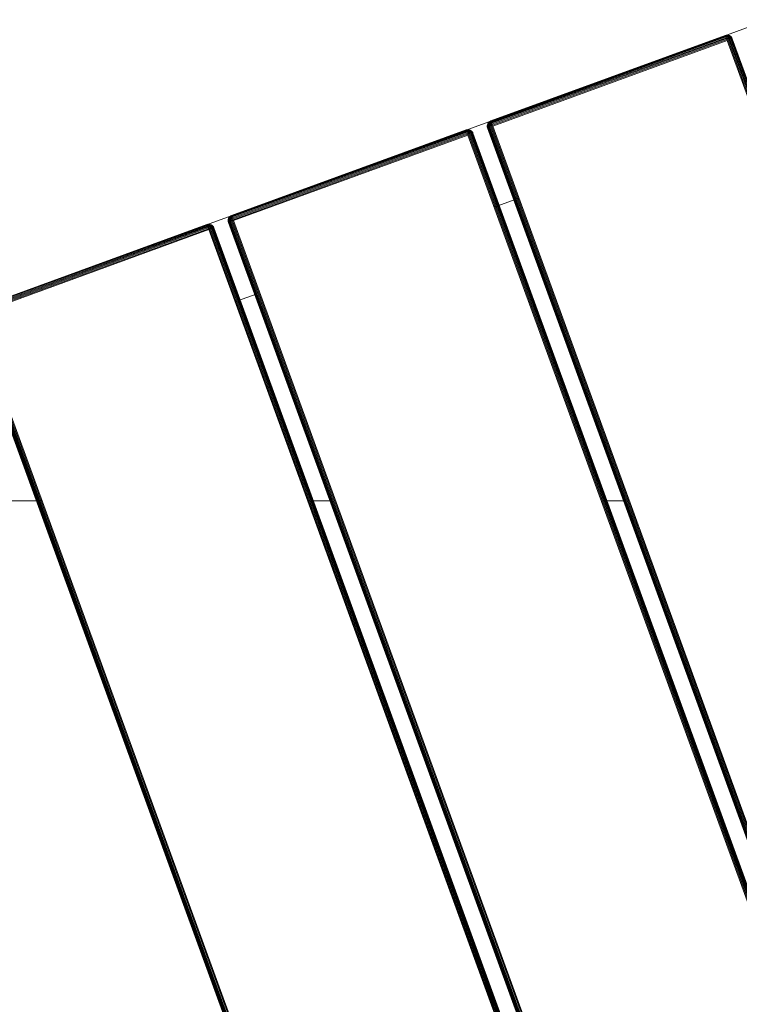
# Model space of a CAD drawing. Header units: millimetres. Extents: x -54833 to 17168, y -29122 to 68726.
# Tile 120 of 122: x -39330 to -39068, y 10500 to 10859. Entities that reach past the tile are written whole.
import ezdxf

# ---------------------------------------------------------------- set-up
doc = ezdxf.new("R2010")
doc.units = ezdxf.units.MM
for name, color, linetype, lineweight, true_color in [('Furniture-2', 7, 'Continuous', 9, 0xaaaaaa), ('Kohvikulaud-1', 7, 'Continuous', 9, 0xaaaaaa), ('Surface Pattern-1', 7, 'Continuous', 9, 0x232323)]:
    doc.layers.add(name, color=color, linetype=linetype, lineweight=lineweight, true_color=true_color)

# ---------------------------------------------------------------- blocks, each defined once
blk = doc.blocks.new('MA_Kohvikulaud - Kohvikulaud_DWG-V88-1_ korruse plaan')
at = {"layer": 'Kohvikulaud-1'}
for p, q in [((-40, 450), (860, 450)), ((-38, 450), (53, 450)), ((53, 450), (-38, 450)), ((53, 449.97), (-38, 449.97)), ((-38, 449.86), (53, 449.86)), ((-38, 449.67), (53, 449.67)), ((-38, 449.41), (53, 449.41)), ((-38, 449.09), (53, 449.09)), ((53, 450), (53.36, 449.97)), ((53, 449.97), (53, 450)), ((53.36, 449.97), (53, 450)), ((53, 449.86), (53, 449.97)), ((53.36, 449.93), (53, 449.97)), ((53, 449.67), (53, 449.86)), ((53.36, 449.83), (53, 449.86)), ((53, 449.41), (53, 449.67)), ((53.36, 449.65), (53, 449.67)), ((53, 449.09), (53, 449.41)), ((53.36, 449.39), (53, 449.41)), ((53, 448.74), (53, 449.09)), ((53.36, 449.08), (53, 449.09)), ((53.36, 449.97), (53.74, 449.86)), ((53.36, 449.93), (53.36, 449.97)), ((53.74, 449.86), (53.36, 449.97)), ((53.74, 449.83), (53.36, 449.93)), ((53.36, 449.93), (53.36, 449.83)), ((53.36, 449.83), (53.74, 449.73)), ((53.36, 449.83), (53.36, 449.65)), ((53.36, 449.65), (53.74, 449.56)), ((53.36, 449.65), (53.36, 449.39)), ((53.36, 449.39), (53.74, 449.31)), ((53.36, 449.39), (53.36, 449.08)), ((53.36, 449.08), (53.74, 449.02)), ((53.36, 449.08), (53.36, 448.72)), ((53.74, 449.86), (54.09, 449.67)), ((53.74, 449.83), (53.74, 449.86)), ((54.09, 449.67), (53.74, 449.86)), ((54.09, 449.65), (53.74, 449.83)), ((53.74, 449.83), (53.74, 449.73)), ((53.74, 449.73), (54.09, 449.56)), ((53.74, 449.73), (53.74, 449.56)), ((53.74, 449.56), (54.09, 449.4)), ((53.74, 449.56), (53.74, 449.31)), ((53.74, 449.31), (54.09, 449.18)), ((53.74, 449.31), (53.74, 449.02)), ((53.74, 449.02), (54.09, 448.92)), ((53.74, 449.02), (53.74, 448.68)), ((54.09, 449.67), (54.41, 449.41)), ((54.09, 449.65), (54.09, 449.67)), ((54.41, 449.41), (54.09, 449.67)), ((54.41, 449.39), (54.09, 449.65)), ((54.09, 449.65), (54.09, 449.56)), ((54.09, 449.56), (54.41, 449.31)), ((54.09, 449.56), (54.09, 449.4)), ((54.09, 449.4), (54.41, 449.18)), ((54.09, 449.4), (54.09, 449.18)), ((54.09, 449.18), (54.41, 449)), ((54.09, 449.18), (54.09, 448.92)), ((54.09, 448.92), (54.41, 448.77)), ((54.09, 448.92), (54.09, 448.62)), ((54.41, 449.41), (54.67, 449.09)), ((54.41, 449.39), (54.41, 449.41)), ((54.67, 449.09), (54.41, 449.41)), ((54.67, 449.08), (54.41, 449.39)), ((54.41, 449.39), (54.41, 449.31)), ((54.41, 449.31), (54.67, 449.02)), ((54.41, 449.31), (54.41, 449.18)), ((54.41, 449.18), (54.67, 448.92)), ((54.41, 449.18), (54.41, 449)), ((54.41, 449), (54.67, 448.77)), ((54.41, 449), (54.41, 448.77)), ((54.41, 448.77), (54.67, 448.6)), ((54.41, 448.77), (54.41, 448.52)), ((54.67, 449.09), (54.86, 448.74)), ((54.67, 449.08), (54.67, 449.09)), ((54.86, 448.74), (54.67, 449.09)), ((54.67, 449.08), (54.86, 448.72)), ((54.67, 449.08), (54.67, 449.02)), ((54.86, 448.73), (54.67, 449.08)), ((54.86, 448.7), (54.67, 449.02)), ((54.67, 449.02), (54.86, 448.7)), ((54.67, 449.02), (54.67, 448.92)), ((54.67, 448.92), (54.86, 448.65)), ((54.67, 448.92), (54.86, 448.65)), ((54.67, 448.92), (54.67, 448.77)), ((54.67, 448.77), (54.86, 448.57)), ((54.67, 448.77), (54.86, 448.57)), ((54.67, 448.77), (54.67, 448.6)), ((60.77, 448.74), (60.95, 449.09)), ((60.95, 449.09), (60.77, 448.74)), ((60.95, 449.08), (60.77, 448.68)), ((60.77, 448.74), (60.95, 449.08)), ((60.77, 448.68), (60.95, 449.02)), ((60.77, 448.62), (60.95, 449.02)), ((60.77, 448.62), (60.95, 448.92)), ((60.77, 448.52), (60.95, 448.92)), ((60.77, 448.52), (60.95, 448.77)), ((60.77, 448.4), (60.95, 448.77)), ((60.95, 449.09), (61.21, 449.41)), ((61.21, 449.41), (60.95, 449.09)), ((61.21, 449.39), (60.95, 449.08)), ((60.95, 449.02), (61.21, 449.31)), ((60.95, 448.92), (61.21, 449.18)), ((60.95, 449.09), (60.95, 449.08)), ((60.95, 449.08), (60.95, 449.02)), ((60.95, 449.02), (60.95, 448.92)), ((60.95, 448.77), (61.21, 449)), ((60.95, 448.92), (60.95, 448.77)), ((60.95, 448.6), (61.21, 448.77)), ((60.95, 448.77), (60.95, 448.6)), ((61.21, 449.41), (61.53, 449.67)), ((61.53, 449.67), (61.21, 449.41)), ((61.53, 449.65), (61.21, 449.39)), ((61.21, 449.31), (61.53, 449.56)), ((61.21, 449.41), (61.21, 449.39)), ((61.21, 449.18), (61.53, 449.4)), ((61.21, 449.39), (61.21, 449.31)), ((61.21, 449.31), (61.21, 449.18)), ((61.21, 449), (61.53, 449.18)), ((61.21, 449.18), (61.21, 449)), ((61.21, 449), (61.21, 448.77)), ((61.21, 448.77), (61.53, 448.92)), ((61.21, 448.77), (61.21, 448.52)), ((61.53, 449.67), (61.89, 449.86)), ((61.89, 449.86), (61.53, 449.67)), ((61.89, 449.83), (61.53, 449.65)), ((61.53, 449.56), (61.89, 449.73)), ((61.53, 449.67), (61.53, 449.65)), ((61.53, 449.65), (61.53, 449.56)), ((61.53, 449.4), (61.89, 449.56)), ((61.53, 449.56), (61.53, 449.4)), ((61.53, 449.4), (61.53, 449.18)), ((61.53, 449.18), (61.89, 449.31)), ((61.53, 449.18), (61.53, 448.92)), ((61.53, 448.92), (61.89, 449.02)), ((61.53, 448.92), (61.53, 448.62)), ((61.89, 449.86), (62.26, 449.97)), ((62.26, 449.97), (61.89, 449.86)), ((62.26, 449.93), (61.89, 449.83)), ((61.89, 449.86), (61.89, 449.83)), ((61.89, 449.73), (62.26, 449.83)), ((61.89, 449.83), (61.89, 449.73)), ((61.89, 449.73), (61.89, 449.56)), ((61.89, 449.56), (62.26, 449.65)), ((61.89, 449.56), (61.89, 449.31)), ((61.89, 449.31), (62.26, 449.39)), ((61.89, 449.31), (61.89, 449.02)), ((61.89, 449.02), (62.26, 449.08)), ((61.89, 449.02), (61.89, 448.68)), ((62.26, 449.97), (62.63, 450)), ((62.63, 450), (62.26, 449.97)), ((62.63, 449.97), (62.26, 449.93)), ((62.26, 449.97), (62.26, 449.93)), ((62.26, 449.83), (62.26, 449.93)), ((62.63, 449.86), (62.26, 449.83)), ((62.26, 449.65), (62.26, 449.83)), ((62.63, 449.67), (62.26, 449.65)), ((62.26, 449.39), (62.26, 449.65)), ((62.63, 449.41), (62.26, 449.39)), ((62.26, 449.08), (62.26, 449.39)), ((62.63, 449.09), (62.26, 449.08)), ((62.26, 448.72), (62.26, 449.08)), ((62.63, 450), (153.62, 450)), ((62.63, 449.97), (62.63, 450)), ((153.62, 450), (62.63, 450)), ((62.63, 449.86), (62.63, 449.97)), ((153.62, 449.97), (62.63, 449.97)), ((62.63, 449.67), (62.63, 449.86)), ((62.63, 449.86), (153.62, 449.86)), ((62.63, 449.41), (62.63, 449.67)), ((62.63, 449.67), (153.62, 449.67)), ((62.63, 449.09), (62.63, 449.41)), ((62.63, 449.41), (153.62, 449.41)), ((62.63, 448.74), (62.63, 449.09)), ((62.63, 449.09), (153.62, 449.09)), ((153.62, 450), (153.99, 449.97)), ((153.62, 449.97), (153.62, 450)), ((153.99, 449.97), (153.62, 450)), ((153.62, 449.86), (153.62, 449.97)), ((153.99, 449.93), (153.62, 449.97)), ((153.62, 449.67), (153.62, 449.86)), ((153.99, 449.83), (153.62, 449.86)), ((153.62, 449.41), (153.62, 449.67)), ((153.99, 449.65), (153.62, 449.67)), ((153.62, 449.09), (153.62, 449.41)), ((153.99, 449.39), (153.62, 449.41)), ((153.62, 448.74), (153.62, 449.09)), ((153.99, 449.08), (153.62, 449.09)), ((153.99, 449.97), (154.36, 449.86)), ((153.99, 449.93), (153.99, 449.97)), ((154.36, 449.86), (153.99, 449.97)), ((154.36, 449.83), (153.99, 449.93)), ((153.99, 449.93), (153.99, 449.83)), ((153.99, 449.83), (154.36, 449.73)), ((153.99, 449.83), (153.99, 449.65)), ((153.99, 449.65), (154.36, 449.56)), ((153.99, 449.65), (153.99, 449.39)), ((153.99, 449.39), (154.36, 449.31)), ((153.99, 449.39), (153.99, 449.08)), ((153.99, 449.08), (154.36, 449.02)), ((153.99, 449.08), (153.99, 448.72)), ((154.36, 449.86), (154.72, 449.67)), ((154.36, 449.83), (154.36, 449.86)), ((154.72, 449.67), (154.36, 449.86)), ((154.72, 449.65), (154.36, 449.83)), ((154.36, 449.83), (154.36, 449.73)), ((154.36, 449.73), (154.72, 449.56)), ((154.36, 449.73), (154.36, 449.56)), ((154.36, 449.56), (154.72, 449.4)), ((154.36, 449.56), (154.36, 449.31)), ((154.36, 449.31), (154.72, 449.18)), ((154.36, 449.31), (154.36, 449.02)), ((154.36, 449.02), (154.72, 448.92)), ((154.36, 449.02), (154.36, 448.68)), ((154.72, 449.67), (155.04, 449.41)), ((154.72, 449.65), (154.72, 449.67)), ((155.04, 449.41), (154.72, 449.67)), ((155.04, 449.39), (154.72, 449.65)), ((154.72, 449.65), (154.72, 449.56)), ((154.72, 449.56), (155.04, 449.31)), ((154.72, 449.56), (154.72, 449.4)), ((154.72, 449.4), (155.04, 449.18)), ((154.72, 449.4), (154.72, 449.18)), ((154.72, 449.18), (155.04, 449)), ((154.72, 449.18), (154.72, 448.92)), ((154.72, 448.92), (155.04, 448.77)), ((154.72, 448.92), (154.72, 448.62)), ((155.04, 449.41), (155.3, 449.09)), ((155.04, 449.39), (155.04, 449.41)), ((155.3, 449.09), (155.04, 449.41)), ((155.3, 449.08), (155.04, 449.39)), ((155.04, 449.39), (155.04, 449.31)), ((155.04, 449.31), (155.3, 449.02)), ((155.04, 449.31), (155.04, 449.18)), ((155.04, 449.18), (155.3, 448.92)), ((155.04, 449.18), (155.04, 449)), ((155.04, 449), (155.3, 448.77)), ((155.04, 449), (155.04, 448.77)), ((155.04, 448.77), (155.3, 448.6)), ((155.04, 448.77), (155.04, 448.52)), ((155.3, 449.09), (155.48, 448.74)), ((155.3, 449.08), (155.3, 449.09)), ((155.48, 448.74), (155.3, 449.09)), ((155.3, 449.08), (155.48, 448.72)), ((155.3, 449.08), (155.3, 449.02)), ((155.48, 448.73), (155.3, 449.08)), ((155.48, 448.7), (155.3, 449.02)), ((155.3, 449.02), (155.48, 448.7)), ((155.3, 449.02), (155.3, 448.92)), ((155.3, 448.92), (155.48, 448.65)), ((155.3, 448.92), (155.48, 448.65)), ((155.3, 448.92), (155.3, 448.77)), ((155.3, 448.77), (155.48, 448.57)), ((155.3, 448.77), (155.48, 448.57)), ((155.3, 448.77), (155.3, 448.6)), ((161.39, 448.74), (161.58, 449.09)), ((161.58, 449.09), (161.39, 448.74)), ((161.58, 449.08), (161.39, 448.68)), ((161.39, 448.74), (161.58, 449.08)), ((161.39, 448.68), (161.58, 449.02)), ((161.39, 448.62), (161.58, 449.02)), ((161.39, 448.62), (161.58, 448.92)), ((161.39, 448.52), (161.58, 448.92)), ((161.39, 448.52), (161.58, 448.77)), ((161.39, 448.4), (161.58, 448.77)), ((161.58, 449.09), (161.84, 449.41)), ((161.84, 449.41), (161.58, 449.09)), ((161.84, 449.39), (161.58, 449.08)), ((161.58, 449.02), (161.84, 449.31)), ((161.58, 448.92), (161.84, 449.18)), ((161.58, 449.09), (161.58, 449.08)), ((161.58, 449.08), (161.58, 449.02)), ((161.58, 449.02), (161.58, 448.92)), ((161.58, 448.77), (161.84, 449)), ((161.58, 448.92), (161.58, 448.77)), ((161.58, 448.6), (161.84, 448.77)), ((161.58, 448.77), (161.58, 448.6)), ((161.84, 449.41), (162.16, 449.67)), ((162.16, 449.67), (161.84, 449.41)), ((162.16, 449.65), (161.84, 449.39)), ((161.84, 449.31), (162.16, 449.56)), ((161.84, 449.41), (161.84, 449.39)), ((161.84, 449.18), (162.16, 449.4)), ((161.84, 449.39), (161.84, 449.31)), ((161.84, 449.31), (161.84, 449.18)), ((161.84, 449), (162.16, 449.18)), ((161.84, 449.18), (161.84, 449)), ((161.84, 449), (161.84, 448.77)), ((161.84, 448.77), (162.16, 448.92)), ((161.84, 448.77), (161.84, 448.52)), ((162.16, 449.67), (162.51, 449.86)), ((162.51, 449.86), (162.16, 449.67)), ((162.51, 449.83), (162.16, 449.65)), ((162.16, 449.56), (162.51, 449.73)), ((162.16, 449.67), (162.16, 449.65)), ((162.16, 449.65), (162.16, 449.56)), ((162.16, 449.4), (162.51, 449.56)), ((162.16, 449.56), (162.16, 449.4)), ((162.16, 449.4), (162.16, 449.18)), ((162.16, 449.18), (162.51, 449.31)), ((162.16, 449.18), (162.16, 448.92)), ((162.16, 448.92), (162.51, 449.02)), ((162.16, 448.92), (162.16, 448.62)), ((162.51, 449.86), (162.89, 449.97)), ((162.89, 449.97), (162.51, 449.86)), ((162.89, 449.93), (162.51, 449.83)), ((162.51, 449.86), (162.51, 449.83)), ((162.51, 449.73), (162.89, 449.83)), ((162.51, 449.83), (162.51, 449.73)), ((162.51, 449.73), (162.51, 449.56)), ((162.51, 449.56), (162.89, 449.65)), ((162.51, 449.56), (162.51, 449.31)), ((162.51, 449.31), (162.89, 449.39)), ((162.51, 449.31), (162.51, 449.02)), ((162.51, 449.02), (162.89, 449.08)), ((162.51, 449.02), (162.51, 448.68)), ((162.89, 449.97), (163.25, 450)), ((163.25, 450), (162.89, 449.97)), ((163.25, 449.97), (162.89, 449.93)), ((162.89, 449.97), (162.89, 449.93)), ((162.89, 449.83), (162.89, 449.93)), ((163.25, 449.86), (162.89, 449.83)), ((162.89, 449.65), (162.89, 449.83)), ((163.25, 449.67), (162.89, 449.65)), ((162.89, 449.39), (162.89, 449.65)), ((163.25, 449.41), (162.89, 449.39)), ((162.89, 449.08), (162.89, 449.39)), ((163.25, 449.09), (162.89, 449.08)), ((162.89, 448.72), (162.89, 449.08)), ((163.25, 450), (254.25, 450)), ((163.25, 449.97), (163.25, 450)), ((254.25, 450), (163.25, 450)), ((163.25, 449.86), (163.25, 449.97)), ((254.25, 449.97), (163.25, 449.97)), ((163.25, 449.67), (163.25, 449.86)), ((254.25, 449.86), (163.25, 449.86)), ((163.25, 449.41), (163.25, 449.67)), ((254.25, 449.67), (163.25, 449.67)), ((163.25, 449.09), (163.25, 449.41)), ((254.25, 449.41), (163.25, 449.41)), ((163.25, 448.74), (163.25, 449.09)), ((254.25, 449.09), (163.25, 449.09)), ((254.25, 450), (254.61, 449.97)), ((254.25, 449.97), (254.25, 450)), ((254.61, 449.97), (254.25, 450)), ((254.25, 449.86), (254.25, 449.97)), ((254.61, 449.93), (254.25, 449.97)), ((254.25, 449.67), (254.25, 449.86)), ((254.61, 449.83), (254.25, 449.86)), ((254.25, 449.41), (254.25, 449.67)), ((254.61, 449.65), (254.25, 449.67)), ((254.25, 449.09), (254.25, 449.41)), ((254.61, 449.39), (254.25, 449.41)), ((254.25, 448.74), (254.25, 449.09)), ((254.61, 449.08), (254.25, 449.09)), ((254.61, 449.97), (254.99, 449.86)), ((254.61, 449.93), (254.61, 449.97)), ((254.99, 449.86), (254.61, 449.97)), ((254.99, 449.83), (254.61, 449.93)), ((254.61, 449.93), (254.61, 449.83)), ((254.61, 449.83), (254.99, 449.73)), ((254.61, 449.83), (254.61, 449.65)), ((254.61, 449.65), (254.99, 449.56)), ((254.61, 449.65), (254.61, 449.39)), ((254.61, 449.39), (254.99, 449.31)), ((254.61, 449.39), (254.61, 449.08)), ((254.61, 449.08), (254.99, 449.02)), ((254.61, 449.08), (254.61, 448.72)), ((254.99, 449.86), (255.34, 449.67)), ((254.99, 449.83), (254.99, 449.86)), ((255.34, 449.67), (254.99, 449.86)), ((255.34, 449.65), (254.99, 449.83)), ((254.99, 449.83), (254.99, 449.73)), ((254.99, 449.73), (255.34, 449.56)), ((254.99, 449.73), (254.99, 449.56)), ((254.99, 449.56), (255.34, 449.4)), ((254.99, 449.56), (254.99, 449.31)), ((254.99, 449.31), (255.34, 449.18)), ((254.99, 449.31), (254.99, 449.02)), ((254.99, 449.02), (255.34, 448.92)), ((254.99, 449.02), (254.99, 448.68)), ((255.34, 449.67), (255.66, 449.41)), ((255.34, 449.65), (255.34, 449.67)), ((255.66, 449.41), (255.34, 449.67)), ((255.66, 449.39), (255.34, 449.65)), ((255.34, 449.65), (255.34, 449.56)), ((255.34, 449.56), (255.66, 449.31)), ((255.34, 449.56), (255.34, 449.4)), ((255.34, 449.4), (255.66, 449.18)), ((255.34, 449.4), (255.34, 449.18)), ((255.34, 449.18), (255.66, 449)), ((255.34, 449.18), (255.34, 448.92)), ((255.34, 448.92), (255.66, 448.77)), ((255.34, 448.92), (255.34, 448.62)), ((255.66, 449.41), (255.92, 449.09)), ((255.66, 449.39), (255.66, 449.41)), ((255.92, 449.09), (255.66, 449.41)), ((255.92, 449.08), (255.66, 449.39)), ((255.66, 449.39), (255.66, 449.31)), ((255.66, 449.31), (255.92, 449.02)), ((255.66, 449.31), (255.66, 449.18)), ((255.66, 449.18), (255.92, 448.92)), ((255.66, 449.18), (255.66, 449)), ((255.66, 449), (255.92, 448.77)), ((255.66, 449), (255.66, 448.77)), ((255.66, 448.77), (255.92, 448.6)), ((255.66, 448.77), (255.66, 448.52)), ((255.92, 449.09), (256.11, 448.74)), ((255.92, 449.08), (255.92, 449.09)), ((255.92, 449.09), (256.11, 448.73)), ((256.11, 448.73), (255.92, 449.09)), ((256.11, 448.72), (255.92, 449.08)), ((255.92, 449.08), (255.92, 449.02)), ((256.11, 448.7), (255.92, 449.02)), ((255.92, 449.02), (256.11, 448.7)), ((255.92, 449.02), (255.92, 448.92)), ((255.92, 448.92), (256.11, 448.65)), ((255.92, 448.92), (256.11, 448.65)), ((255.92, 448.92), (255.92, 448.77)), ((255.92, 448.77), (256.11, 448.57)), ((255.92, 448.77), (256.11, 448.57)), ((255.92, 448.77), (255.92, 448.6)), ((-39.97, 448), (-39.97, -448)), ((-39.86, 448), (-39.86, -448)), ((-39.67, 448), (-39.67, -448)), ((-39.41, 448), (-39.41, -448)), ((-39.09, 448), (-39.09, -448)), ((-38.74, 448), (-38.74, -448)), ((-38.36, -448), (-38.36, 448)), ((-38, 448.74), (53, 448.74)), ((-38, 448.36), (53, 448.36)), ((53, 448), (-38, 448)), ((-38, 448), (-38, -448)), ((53, 448.36), (53, 448.74)), ((53.36, 448.72), (53, 448.74)), ((53, 448), (53, 448.36)), ((53.36, 448.36), (53, 448.36)), ((53, -448), (53, 448)), ((53, 448), (53.36, 448)), ((53.36, 448.72), (53.74, 448.68)), ((53.36, 448.72), (53.36, 448.36)), ((53.36, 448.36), (53.74, 448.34)), ((53.36, 448.36), (53.36, 448)), ((53.36, 448), (53.74, 448)), ((53.36, -448), (53.36, 448)), ((53.74, 448.68), (54.09, 448.62)), ((53.74, 448.68), (53.74, 448.34)), ((53.74, 448.34), (54.09, 448.3)), ((53.74, 448.34), (53.74, 448)), ((53.74, 448), (54.09, 448)), ((53.74, 448), (53.74, -448)), ((54.09, 448.62), (54.41, 448.52)), ((54.09, 448.62), (54.09, 448.3)), ((54.09, 448.3), (54.41, 448.26)), ((54.09, 448.3), (54.09, 448)), ((54.09, 448), (54.41, 448)), ((54.09, -448), (54.09, 448)), ((54.41, 448.52), (54.67, 448.4)), ((54.41, 448.52), (54.41, 448.26)), ((54.41, 448.26), (54.67, 448.2)), ((54.41, 448.26), (54.41, 448)), ((54.41, 448), (54.67, 448)), ((54.41, -448), (54.41, 448)), ((54.67, 448.6), (54.86, 448.46)), ((54.67, 448.6), (54.86, 448.46)), ((54.67, 448.6), (54.67, 448.4)), ((54.67, 448.4), (54.86, 448.34)), ((54.67, 448.4), (54.86, 448.34)), ((54.67, 448.4), (54.67, 448.2)), ((54.67, 448.2), (54.86, 448.2)), ((54.67, 448.2), (54.86, 448.2)), ((54.67, 448.2), (54.67, 448)), ((54.67, 448), (54.86, 448.07)), ((54.67, 448), (54.86, 448.07)), ((54.67, -448), (54.67, 448)), ((54.86, 448.74), (54.97, 448.36)), ((54.86, 448.73), (54.97, 448.36)), ((54.86, 448), (54.97, 448.03)), ((54.86, -448), (54.86, 448)), ((54.97, 448.36), (55, 448)), ((54.97, 448.36), (55, 448)), ((54.97, 448.03), (55, 448)), ((54.97, -448), (54.97, 448)), ((60.63, 448), (60.66, 448.36)), ((60.66, 448.36), (60.63, 448)), ((60.66, 448.03), (60.63, 448)), ((60.66, 448.36), (60.77, 448.74)), ((60.66, 448.36), (60.77, 448.74)), ((60.77, 448), (60.66, 448.03)), ((60.66, 448), (60.66, -448)), ((60.77, 448.4), (60.95, 448.6)), ((60.77, 448.27), (60.95, 448.6)), ((60.77, 448.27), (60.95, 448.4)), ((60.77, 448.13), (60.95, 448.4)), ((60.95, 448.2), (60.77, 448.13)), ((60.77, 448.07), (60.95, 448.2)), ((60.77, 448), (60.95, 448)), ((60.77, -448), (60.77, 448)), ((60.95, 448.6), (60.95, 448.4)), ((60.95, 448.4), (61.21, 448.52)), ((60.95, 448.4), (60.95, 448.2)), ((60.95, 448.2), (61.21, 448.26)), ((60.95, 448), (60.95, 448.2)), ((60.95, 448), (61.21, 448)), ((60.95, 448), (60.95, -448)), ((61.21, 448.52), (61.53, 448.62)), ((61.21, 448.52), (61.21, 448.26)), ((61.21, 448.26), (61.53, 448.3)), ((61.21, 448), (61.21, 448.26)), ((61.21, 448), (61.53, 448)), ((61.21, -448), (61.21, 448)), ((61.53, 448.62), (61.89, 448.68)), ((61.53, 448.62), (61.53, 448.3)), ((61.53, 448.3), (61.89, 448.34)), ((61.53, 448), (61.53, 448.3)), ((61.53, 448), (61.89, 448)), ((61.53, -448), (61.53, 448)), ((61.89, 448.68), (62.26, 448.72)), ((61.89, 448.68), (61.89, 448.34)), ((61.89, 448.34), (62.26, 448.36)), ((61.89, 448), (61.89, 448.34)), ((61.89, 448), (62.26, 448)), ((61.89, -448), (61.89, 448)), ((62.63, 448.74), (62.26, 448.72)), ((62.26, 448.36), (62.26, 448.72)), ((62.26, 448), (62.26, 448.36)), ((62.63, 448.36), (62.26, 448.36)), ((62.26, 448), (62.63, 448)), ((62.26, -448), (62.26, 448)), ((62.63, 448.36), (62.63, 448.74)), ((62.63, 448.74), (153.62, 448.74)), ((62.63, 448), (62.63, 448.36)), ((62.63, 448.36), (153.62, 448.36)), ((153.62, 448), (62.63, 448)), ((62.63, 448), (62.63, -448)), ((153.62, 448.36), (153.62, 448.74)), ((153.99, 448.72), (153.62, 448.74)), ((153.62, 448), (153.62, 448.36)), ((153.99, 448.36), (153.62, 448.36)), ((153.62, -448), (153.62, 448)), ((153.62, 448), (153.99, 448)), ((153.99, 448.72), (154.36, 448.68)), ((153.99, 448.72), (153.99, 448.36)), ((153.99, 448.36), (154.36, 448.34)), ((153.99, 448.36), (153.99, 448)), ((153.99, 448), (154.36, 448)), ((153.99, 448), (153.99, -448)), ((154.36, 448.68), (154.72, 448.62)), ((154.36, 448.68), (154.36, 448.34)), ((154.36, 448.34), (154.72, 448.3)), ((154.36, 448.34), (154.36, 448)), ((154.36, 448), (154.72, 448)), ((154.36, 448), (154.36, -448)), ((154.72, 448.62), (155.04, 448.52)), ((154.72, 448.62), (154.72, 448.3)), ((154.72, 448.3), (155.04, 448.26)), ((154.72, 448.3), (154.72, 448)), ((154.72, 448), (155.04, 448)), ((154.72, 448), (154.72, -448)), ((155.04, 448.52), (155.3, 448.4)), ((155.04, 448.52), (155.04, 448.26)), ((155.04, 448.26), (155.3, 448.2)), ((155.04, 448.26), (155.04, 448)), ((155.04, 448), (155.3, 448)), ((155.04, 448), (155.04, -448)), ((155.3, 448.6), (155.48, 448.46)), ((155.3, 448.6), (155.48, 448.46)), ((155.3, 448.6), (155.3, 448.4)), ((155.3, 448.4), (155.48, 448.34)), ((155.3, 448.4), (155.48, 448.34)), ((155.3, 448.4), (155.3, 448.2)), ((155.3, 448.2), (155.48, 448.2)), ((155.3, 448.2), (155.48, 448.2)), ((155.3, 448.2), (155.3, 448)), ((155.3, 448), (155.48, 448.07)), ((155.3, 448), (155.48, 448.07)), ((155.3, 448), (155.3, -448)), ((155.48, 448.74), (155.59, 448.36)), ((155.48, 448.73), (155.59, 448.36)), ((155.48, 448), (155.59, 448.03)), ((155.48, 448), (155.48, -448)), ((155.59, 448.36), (155.62, 448)), ((155.59, 448.36), (155.62, 448)), ((155.59, 448.03), (155.62, 448)), ((155.59, -448), (155.59, 448)), ((161.25, 448), (161.28, 448.36)), ((161.28, 448.36), (161.25, 448)), ((161.28, 448.03), (161.25, 448)), ((161.28, 448.36), (161.39, 448.74)), ((161.28, 448.36), (161.39, 448.74)), ((161.39, 448), (161.28, 448.03)), ((161.28, -448), (161.28, 448)), ((161.39, 448.4), (161.58, 448.6)), ((161.39, 448.27), (161.58, 448.6)), ((161.39, 448.27), (161.58, 448.4)), ((161.39, 448.13), (161.58, 448.4)), ((161.58, 448.2), (161.39, 448.13)), ((161.39, 448.07), (161.58, 448.2)), ((161.39, 448), (161.58, 448)), ((161.39, 448), (161.39, -448)), ((161.58, 448.6), (161.58, 448.4)), ((161.58, 448.4), (161.84, 448.52)), ((161.58, 448.4), (161.58, 448.2)), ((161.58, 448.2), (161.84, 448.26)), ((161.58, 448), (161.58, 448.2)), ((161.58, 448), (161.84, 448)), ((161.58, -448), (161.58, 448)), ((161.84, 448.52), (162.16, 448.62)), ((161.84, 448.52), (161.84, 448.26)), ((161.84, 448.26), (162.16, 448.3)), ((161.84, 448), (161.84, 448.26)), ((161.84, 448), (162.16, 448)), ((161.84, -448), (161.84, 448)), ((162.16, 448.62), (162.51, 448.68)), ((162.16, 448.62), (162.16, 448.3)), ((162.16, 448.3), (162.51, 448.34)), ((162.16, 448), (162.16, 448.3)), ((162.16, 448), (162.51, 448)), ((162.16, -448), (162.16, 448)), ((162.51, 448.68), (162.89, 448.72)), ((162.51, 448.68), (162.51, 448.34)), ((162.51, 448.34), (162.89, 448.36)), ((162.51, 448), (162.51, 448.34)), ((162.51, 448), (162.89, 448)), ((162.51, -448), (162.51, 448)), ((163.25, 448.74), (162.89, 448.72)), ((162.89, 448.36), (162.89, 448.72)), ((162.89, 448), (162.89, 448.36)), ((163.25, 448.36), (162.89, 448.36)), ((162.89, 448), (163.25, 448)), ((162.89, -448), (162.89, 448)), ((163.25, 448.36), (163.25, 448.74)), ((254.25, 448.74), (163.25, 448.74)), ((163.25, 448), (163.25, 448.36)), ((163.25, 448.36), (254.25, 448.36)), ((254.25, 448), (163.25, 448)), ((163.25, 448), (163.25, -448)), ((254.25, 448.36), (254.25, 448.74)), ((254.61, 448.72), (254.25, 448.74)), ((254.25, 448), (254.25, 448.36)), ((254.61, 448.36), (254.25, 448.36)), ((254.25, -448), (254.25, 448)), ((254.25, 448), (254.61, 448)), ((254.61, 448.72), (254.99, 448.68)), ((254.61, 448.72), (254.61, 448.36)), ((254.61, 448.36), (254.99, 448.34)), ((254.61, 448.36), (254.61, 448)), ((254.61, 448), (254.99, 448)), ((254.61, 448), (254.61, -448)), ((254.99, 448.68), (255.34, 448.62)), ((254.99, 448.68), (254.99, 448.34)), ((254.99, 448.34), (255.34, 448.3)), ((254.99, 448.34), (254.99, 448)), ((254.99, 448), (255.34, 448)), ((254.99, 448), (254.99, -448)), ((255.34, 448.62), (255.66, 448.52)), ((255.34, 448.62), (255.34, 448.3)), ((255.34, 448.3), (255.66, 448.26)), ((255.34, 448.3), (255.34, 448)), ((255.34, 448), (255.66, 448)), ((255.34, 448), (255.34, -448)), ((255.66, 448.52), (255.92, 448.4)), ((255.66, 448.52), (255.66, 448.26)), ((255.66, 448.26), (255.92, 448.2)), ((255.66, 448.26), (255.66, 448)), ((255.66, 448), (255.92, 448)), ((255.66, 448), (255.66, -448)), ((255.92, 448.6), (256.11, 448.46)), ((255.92, 448.6), (256.11, 448.46)), ((255.92, 448.6), (255.92, 448.4)), ((255.92, 448.4), (256.11, 448.34)), ((255.92, 448.4), (256.11, 448.34)), ((255.92, 448.4), (255.92, 448.2)), ((255.92, 448.2), (256.11, 448.2)), ((255.92, 448.2), (256.11, 448.2)), ((255.92, 448.2), (255.92, 448)), ((255.92, 448), (256.11, 448.07)), ((255.92, 448), (256.11, 448.07)), ((255.92, -448), (255.92, 448)), ((256.11, 448.74), (256.22, 448.36)), ((256.11, 448.74), (256.22, 448.36)), ((256.11, 448), (256.22, 448.03)), ((256.11, 448), (256.11, -448)), ((256.22, 448.36), (256.25, 448)), ((256.22, 448.36), (256.25, 448)), ((256.22, 448.03), (256.25, 448)), ((256.22, -448), (256.22, 448)), ((62.63, 420), (54.4, 420)), ((163.25, 420), (153.62, 420))]:
    blk.add_line(p, q, dxfattribs=at)
blk = doc.blocks.new('MA_Kohvikulaud - MA_Kohvikulaud-V89-1_ korruse plaan')
blk.add_blockref('MA_Kohvikulaud - Kohvikulaud_DWG-V88-1_ korruse plaan', (-357.3, 23.93))

msp = doc.modelspace()

# ---------------------------------------------------------------- hatches: boundary and pattern name
at = {"layer": 'Surface Pattern-1'}
h = msp.add_hatch(dxfattribs=at)
h.set_pattern_fill('FP_32', color=256, style=0, pattern_type=2)
h.set_pattern_definition([(270, (-41243.1, 7083), (600, 4e-14), []), (0, (-41243.1, 7083), (0, 600), [])])
h.paths.add_polyline_path([(-38793.29, 7685.8), (-37024.9, 11222.34), (-41583.52, 14657.51), (-42590, 14657.51), (-42590, 9948.51), (-40511.02, 9948.51), (-38798.43, 7692.57)])
h.paths.add_polyline_path([(-38545.68, 9194.95), (-38605.77, 9366.85), (-38600.42, 9368.77), (-38604.27, 9384.91), (-38518.41, 9415.62), (-38536.29, 9465.61), (-38630.45, 9431.93), (-38626.86, 9421.88), (-38655.1, 9411.77), (-38813.7, 9855.63), (-38785.61, 9865.68), (-38782.02, 9855.63), (-38358.32, 10007.2), (-38361.91, 10017.25), (-38333.66, 10027.35), (-38176.1, 9583.13), (-38203.15, 9573.45), (-38206.74, 9583.5), (-38300.9, 9549.81), (-38283.02, 9499.83), (-38195.42, 9531.06), (-38189.9, 9515.62), (-38183.31, 9517.98), (-38123.21, 9346.08), (-38544.66, 9195.32)])
h.paths.add_polyline_path([(-38530.38, 9241.26), (-38163.33, 9373.07), (-38173.11, 9400.4), (-38540.32, 9269.04), (-38531.4, 9244.11)])
h.paths.add_polyline_path([(-38490.16, 9425.73), (-38312.04, 9491.89), (-38329.15, 9539.71), (-38508.05, 9475.71), (-38490.21, 9425.84)])
h.paths.add_polyline_path([(-38639.66, 9546.75), (-38272.45, 9678.11), (-38274.16, 9682.88), (-38641.37, 9551.52)])
h.paths.add_polyline_path([(-38677.13, 9651.5), (-38309.92, 9782.86), (-38311.63, 9787.63), (-38678.84, 9656.27)])
h.paths.add_polyline_path([(-38714.61, 9756.25), (-38347.4, 9887.61), (-38351.2, 9891.63), (-38716.31, 9761.02)])
h.paths.add_polyline_path([(-39881.29, 9798.3), (-40031.09, 10222.64), (-39860.96, 10282.1), (-39859.04, 10276.75), (-39842.9, 10280.6), (-39812.19, 10194.74), (-39762.2, 10212.62), (-39795.89, 10306.78), (-39805.93, 10303.19), (-39816.04, 10331.43), (-39372.18, 10490.03), (-39362.14, 10461.95), (-39372.18, 10458.35), (-39220.61, 10034.65), (-39210.56, 10038.24), (-39200.46, 10009.99), (-39644.32, 9851.4), (-39654.36, 9879.48), (-39644.32, 9883.08), (-39678, 9977.23), (-39727.98, 9959.35), (-39696.75, 9871.75), (-39712.19, 9866.23), (-39709.83, 9859.64), (-39879.93, 9798.79)])
h.paths.add_polyline_path([(-39855.19, 9839.5), (-39827.41, 9849.44), (-39958.78, 10216.65), (-39986.55, 10206.71), (-39855.58, 9840.6)])
h.paths.add_polyline_path([(-39040.93, 9906.73), (-39347.19, 10753.02), (-38503.73, 11060.6), (-38195.4, 10215.06), (-39039.74, 9907.16)])
h.paths.add_polyline_path([(-39549.7, 9948.78), (-39544.93, 9950.49), (-39676.29, 10317.7), (-39680.31, 10313.89), (-39555.12, 9963.94)])
h.paths.add_polyline_path([(-38961.96, 9967.46), (-38956.67, 9969.38), (-39095.43, 10349.87), (-39100.71, 10347.95), (-39010.39, 10100.28)])
h.paths.add_polyline_path([(-39444.95, 9986.26), (-39440.18, 9987.96), (-39571.54, 10355.17), (-39576.31, 10353.47), (-39468.32, 10051.58)])
h.paths.add_polyline_path([(-39738.09, 9987.6), (-39688.1, 10005.48), (-39752.1, 10184.38), (-39802, 10166.25), (-39740.93, 9995.54)])
h.paths.add_polyline_path([(-38867.42, 10001.93), (-38862.14, 10003.86), (-39000.89, 10384.35), (-39006.17, 10382.42), (-38870.15, 10009.41)])
h.paths.add_polyline_path([(-39340.2, 10023.73), (-39336.19, 10027.54), (-39466.79, 10392.65), (-39471.57, 10390.94), (-39341.57, 10027.54)])
h.paths.add_polyline_path([(-38772.89, 10036.4), (-38767.6, 10038.33), (-38906.35, 10418.82), (-38911.64, 10416.89), (-38796.18, 10100.28)])
h.paths.add_polyline_path([(-38678.35, 10070.88), (-38673.07, 10072.8), (-38811.82, 10453.3), (-38817.1, 10451.37), (-38681.08, 10078.36)])
h.paths.add_polyline_path([(-38583.82, 10105.35), (-38578.53, 10107.28), (-38717.28, 10487.77), (-38722.57, 10485.84), (-38586.55, 10112.83)])
h.paths.add_polyline_path([(-38489.28, 10139.83), (-38484, 10141.75), (-38622.75, 10522.24), (-38628.03, 10520.32), (-38492.01, 10147.31)])
h.paths.add_polyline_path([(-38394.75, 10174.3), (-38389.46, 10176.23), (-38528.21, 10556.72), (-38533.5, 10554.79), (-38397.47, 10181.78)])
h.paths.add_polyline_path([(-38300.21, 10208.77), (-38233.86, 10232.97), (-38374.74, 10612.68), (-38438.96, 10589.26), (-38302.5, 10215.06)])
h.paths.add_polyline_path([(-38127.08, 10354.22), (-38137.18, 10382.47), (-38127.13, 10386.06), (-38278.7, 10809.77), (-38288.75, 10806.18), (-38298.86, 10834.42), (-37855, 10993.02), (-37844.95, 10964.93), (-37855, 10961.34), (-37821.32, 10867.18), (-37771.33, 10885.07), (-37802.57, 10972.66), (-37787.13, 10978.19), (-37789.48, 10984.78), (-37617.58, 11044.87), (-37468.22, 10621.78), (-37638.46, 10562.61), (-37640.27, 10567.66), (-37656.41, 10563.82), (-37687.12, 10649.67), (-37737.11, 10631.79), (-37703.43, 10537.64), (-37693.38, 10541.23), (-37683.28, 10512.98), (-38108.99, 10360.69)])
h.paths.add_polyline_path([(-39110.99, 10376.13), (-39105.7, 10378.06), (-39244.46, 10758.55), (-39249.67, 10756.42), (-39130.03, 10428.35)])
h.paths.add_polyline_path([(-39016.45, 10410.61), (-39011.17, 10412.53), (-39149.92, 10793.02), (-39155.2, 10791.1), (-39022.92, 10428.35)])
h.paths.add_polyline_path([(-38921.92, 10445.08), (-38916.63, 10447.01), (-39055.38, 10827.5), (-39060.67, 10825.57), (-38928.44, 10462.96)])
h.paths.add_polyline_path([(-38032.52, 10451.77), (-38027.75, 10453.48), (-38159.11, 10820.69), (-38163.13, 10816.88), (-38037.94, 10466.93)])
h.paths.add_polyline_path([(-38827.38, 10479.55), (-38822.1, 10481.48), (-38960.85, 10861.97), (-38966.13, 10860.04), (-38831.46, 10490.74)])
h.paths.add_polyline_path([(-37927.77, 10489.24), (-37923, 10490.95), (-38054.36, 10858.16), (-38059.13, 10856.46), (-37933.19, 10504.4)])
h.paths.add_polyline_path([(-38732.85, 10514.03), (-38727.56, 10515.95), (-38866.31, 10896.44), (-38871.6, 10894.52), (-38748.16, 10556.02)])
h.paths.add_polyline_path([(-37823.02, 10526.72), (-37819, 10530.52), (-37949.61, 10895.63), (-37954.38, 10893.93), (-37824.38, 10530.52)])
h.paths.add_polyline_path([(-38638.31, 10548.5), (-38633.03, 10550.43), (-38771.78, 10930.92), (-38777.06, 10928.99), (-38641.05, 10556.02)])
h.paths.add_polyline_path([(-38543.78, 10582.97), (-38538.49, 10584.9), (-38677.24, 10965.39), (-38682.53, 10963.46), (-38560.93, 10630.02)])
h.paths.add_polyline_path([(-38449.24, 10617.45), (-38382.89, 10641.64), (-38521.64, 11022.13), (-38587.99, 10997.94), (-38453.82, 10630.02)])
h.paths.add_polyline_path([(-37540.54, 10627.77), (-37512.76, 10637.7), (-37644.57, 11004.76), (-37671.9, 10994.98), (-37543.73, 10636.68)])
h.paths.add_polyline_path([(-37747.22, 10660.04), (-37697.32, 10678.17), (-37763.39, 10856.04), (-37811.21, 10838.94), (-37750.77, 10669.97)])
h.paths.add_polyline_path([(-42189.74, 10896.58), (-42493.57, 11228.53), (-42359.78, 11349.3), (-42356.39, 11345.62), (-42344.21, 11356.75), (-42279.86, 11289.7), (-42242.18, 11324.48), (-42310.01, 11397.96), (-42320.25, 11388.51), (-42340.59, 11410.56), (-41989.45, 11734.67), (-41969.1, 11712.62), (-41979.33, 11703.17), (-41674.12, 11372.5), (-41663.89, 11381.95), (-41643.54, 11359.9), (-41994.69, 11035.79), (-42015.03, 11057.84), (-42004.8, 11067.29), (-42074.32, 11139.2), (-42110.06, 11103.06), (-42049.9, 11035.18), (-42059.17, 11023.6), (-42057.41, 11018.73), (-42189.21, 10897.07)])
h.paths.add_polyline_path([(-39158.09, 10928.96), (-39316.85, 11372.75), (-39288.6, 11382.86), (-39285.01, 11372.81), (-39190.85, 11406.49), (-39208.73, 11456.48), (-39296.33, 11425.24), (-39301.85, 11440.69), (-39308.45, 11438.33), (-39368.54, 11610.23), (-38945.44, 11759.59), (-38885.98, 11589.45), (-38891.33, 11587.54), (-38887.49, 11571.4), (-38973.34, 11540.69), (-38955.46, 11490.7), (-38861.3, 11524.38), (-38864.9, 11534.43), (-38836.65, 11544.53), (-38678.06, 11100.68), (-38706.14, 11090.63), (-38709.73, 11100.68), (-39133.44, 10949.11), (-39129.84, 10939.06), (-39158.01, 10928.99)])
h.paths.add_polyline_path([(-42181.83, 10944.71), (-42160.16, 10964.72), (-42426.24, 11249.85), (-42446.1, 11231.02), (-42182.36, 10945.28)])
h.paths.add_polyline_path([(-39142.65, 11063.93), (-38775.44, 11195.29), (-38777.15, 11200.06), (-39144.36, 11068.7)])
h.paths.add_polyline_path([(-42131.98, 11126.81), (-42092.97, 11162.81), (-42221.84, 11302.43), (-42259.27, 11264.72), (-42133.12, 11128.04)])
h.paths.add_polyline_path([(-41943.42, 11164.76), (-41939.7, 11168.2), (-42204.21, 11454.79), (-42207.94, 11451.35), (-41949.93, 11171.81)])
h.paths.add_polyline_path([(-39180.12, 11168.68), (-38812.91, 11300.04), (-38814.62, 11304.81), (-39181.83, 11173.45)])
h.paths.add_polyline_path([(-41861.67, 11240.22), (-41857.95, 11243.66), (-42122.46, 11530.24), (-42126.19, 11526.8), (-41873.21, 11252.72)])
h.paths.add_polyline_path([(-39217.59, 11273.43), (-38850.38, 11404.79), (-38854.19, 11408.81), (-39219.3, 11278.2)])
h.paths.add_polyline_path([(-41779.92, 11315.67), (-41776.2, 11319.11), (-42040.71, 11605.7), (-42044.44, 11602.26), (-41787.37, 11323.75)])
h.paths.add_polyline_path([(-39162.61, 11416.6), (-38983.71, 11480.6), (-39003.71, 11529.82), (-39179.71, 11464.42), (-39162.79, 11417.12)])
h.paths.add_polyline_path([(-39318.65, 11555.91), (-38951.44, 11687.27), (-38961.37, 11715.05), (-39328.42, 11583.24), (-39320.93, 11562.28)])
h.paths.add_polyline_path([(-42432.23, 11815.94), (-42534.86, 11817.94), (-42532.86, 12715.94), (-41634.86, 12715.94), (-41634.86, 11815.94), (-42429.21, 11815.94)])
h.paths.add_polyline_path([(-41931.15, 11845.94), (-41931.11, 11845.94), (-41931.11, 12250.94), (-41936.73, 12250.94), (-41936.73, 11845.94)])
h.paths.add_polyline_path([(-41735.48, 11845.94), (-41664.86, 11845.94), (-41664.86, 12250.94), (-41735.48, 12250.94)])
h.paths.add_polyline_path([(-42434.23, 11845.94), (-42434.23, 12250.94), (-42439.86, 12250.94), (-42439.86, 11845.94)])
h.paths.add_polyline_path([(-41836.11, 11845.94), (-41830.48, 11845.94), (-41830.48, 12250.94), (-41836.11, 12250.94), (-41836.11, 12068.7)])
h.paths.add_polyline_path([(-42031.73, 11845.94), (-42031.73, 12250.94), (-42037.36, 12250.94), (-42037.36, 11845.94)])
h.paths.add_polyline_path([(-42132.36, 11845.94), (-42132.36, 12250.94), (-42137.98, 12250.94), (-42137.98, 11845.94)])
h.paths.add_polyline_path([(-42232.98, 11845.94), (-42232.98, 12250.94), (-42238.61, 12250.94), (-42238.61, 11845.94)])
h.paths.add_polyline_path([(-42339.23, 11845.94), (-42333.61, 11845.94), (-42333.61, 12250.94), (-42339.23, 12250.94), (-42339.23, 12068.7)])
h.paths.add_polyline_path([(-39869.91, 12045.94), (-39922.66, 12050.37), (-39958.61, 12057.7), (-39987.07, 12066.59), (-40024.85, 12082.4), (-40049.17, 12095.82), (-40080.28, 12116.6), (-40107, 12138.99), (-40129.36, 12161.6), (-40151.12, 12188.1), (-40173.71, 12222.56), (-40185.85, 12246.22), (-40199.29, 12278.63), (-40210.06, 12314.73), (-40216.91, 12351.82), (-40219.21, 12380.61), (-40218.98, 12417.73), (-40215.56, 12448.6), (-40207.79, 12486.33), (-40199.34, 12513), (-40186.16, 12545.18), (-40167.44, 12579.57), (-40149.94, 12605.38), (-40129.54, 12630.05), (-40104.42, 12655.22), (-40077.83, 12677.05), (-40043.37, 12699.64), (-40015.2, 12713.93), (-39984.98, 12726.05), (-39952.03, 12735.78), (-39918.08, 12742.25), (-39885.78, 12745.12), (-39848.2, 12744.91), (-39816.08, 12741.3), (-39781.4, 12734.17), (-39751.22, 12724.67), (-39715.15, 12709.46), (-39690.83, 12696.04), (-39659.72, 12675.26), (-39633, 12652.87), (-39610.64, 12630.27), (-39588.88, 12603.77), (-39566.29, 12569.3), (-39554.15, 12545.64), (-39540.71, 12513.23), (-39529.95, 12477.13), (-39523.33, 12441.29), (-39520.75, 12411.25), (-39521.12, 12373.09), (-39524.45, 12342.98), (-39532.21, 12305.55), (-39540.66, 12278.86), (-39553.84, 12246.69), (-39572.56, 12212.29), (-39590.06, 12186.48), (-39610.46, 12161.81), (-39635.58, 12136.64), (-39662.17, 12114.82), (-39696.63, 12092.22), (-39723.9, 12078.36), (-39755.02, 12065.82), (-39787.99, 12056.09), (-39826.04, 12048.99), (-39854.06, 12046.75), (-39869.9, 12045.94)])
h.paths.add_polyline_path([(-39869.91, 12085.94), (-39888.01, 12086.96), (-39877.19, 12086.28)])
h.paths.add_polyline_path([(-39854.06, 12086.75), (-39816.08, 12090.91), (-39785.53, 12097.86), (-39826.04, 12089.52), (-39852.01, 12086.95)])
h.paths.add_polyline_path([(-39916.33, 12089.82), (-39967.93, 12102.47), (-39920.57, 12090.44)])
h.paths.add_polyline_path([(-39975.21, 12104.77), (-40023.23, 12127.16), (-39981.23, 12106.91)])
h.paths.add_polyline_path([(-39736.93, 12116.4), (-39703.93, 12134.48), (-39679.9, 12151.39), (-39711.02, 12130.23), (-39731.8, 12119.14)])
h.paths.add_polyline_path([(-40029.78, 12130.76), (-40071.63, 12161.34), (-40033.84, 12133.19), (-40032.72, 12132.52)])
h.paths.add_polyline_path([(-40099.8, 12188.46), (-40131.75, 12231.03), (-40146.79, 12257.73), (-40122.55, 12216.66), (-40100.92, 12189.7)])
h.paths.add_polyline_path([(-39640.04, 12188.65), (-39616.65, 12217.73), (-39638.63, 12190.37)])
h.paths.add_polyline_path([(-39603.84, 12237.81), (-39586.74, 12270.61), (-39601.23, 12242.7)])
h.paths.add_polyline_path([(-41735.48, 12280.94), (-41664.86, 12280.94), (-41664.86, 12685.94), (-41735.48, 12685.94), (-41735.48, 12396.77)])
h.paths.add_polyline_path([(-41836.11, 12280.94), (-41830.48, 12280.94), (-41830.48, 12685.94), (-41836.11, 12685.94), (-41836.11, 12396.77)])
h.paths.add_polyline_path([(-42232.98, 12280.94), (-42232.98, 12685.94), (-42238.61, 12685.94), (-42238.61, 12280.94)])
h.paths.add_polyline_path([(-41936.73, 12280.94), (-41931.11, 12280.94), (-41931.11, 12685.94), (-41936.73, 12685.94), (-41936.73, 12396.77)])
h.paths.add_polyline_path([(-42434.23, 12280.94), (-42434.23, 12685.94), (-42439.86, 12685.94), (-42439.86, 12280.94)])
h.paths.add_polyline_path([(-42032.24, 12280.94), (-42031.73, 12280.94), (-42031.73, 12685.94), (-42037.36, 12685.94), (-42037.36, 12280.94)])
h.paths.add_polyline_path([(-42132.36, 12280.94), (-42132.36, 12685.94), (-42137.98, 12685.94), (-42137.98, 12280.94)])
h.paths.add_polyline_path([(-42333.61, 12280.94), (-42333.61, 12685.94), (-42339.23, 12685.94), (-42339.23, 12280.94)])
h.paths.add_polyline_path([(-40161.66, 12292.04), (-40174.72, 12342.64), (-40178.41, 12372.21), (-40171.49, 12325.21), (-40161.79, 12292.41)])
h.paths.add_polyline_path([(-39578.22, 12292.47), (-39567.29, 12330.09), (-39562.61, 12357.98), (-39571.19, 12315.59), (-39577.97, 12293.27)])
h.paths.add_polyline_path([(-39560.76, 12380.61), (-39560.75, 12380.7), (-39561.11, 12418.64), (-39560.76, 12380.7)])
h.paths.add_polyline_path([(-40179.24, 12381.13), (-40177.11, 12432.84), (-40179.55, 12387.08)])
h.paths.add_polyline_path([(-39563.78, 12441.69), (-39571.32, 12477.95), (-39564.83, 12446.98)])
h.paths.add_polyline_path([(-40176.11, 12442.24), (-40163.47, 12493.86), (-40175.49, 12446.5)])
h.paths.add_polyline_path([(-40161.16, 12501.14), (-40138.77, 12549.17), (-40159.02, 12507.16)])
h.paths.add_polyline_path([(-39590.46, 12528.99), (-39608.55, 12562), (-39625.46, 12586.03), (-39604.3, 12554.91), (-39593.21, 12534.14)])
h.paths.add_polyline_path([(-40135.17, 12555.71), (-40104.59, 12597.56), (-40132.66, 12559.9)])
h.paths.add_polyline_path([(-40077.47, 12625.73), (-40035.35, 12657.38), (-40008.2, 12672.72), (-40049.27, 12648.48), (-40074.01, 12628.86)])
h.paths.add_polyline_path([(-39662.72, 12625.89), (-39691.8, 12649.28), (-39666.39, 12628.89)])
h.paths.add_polyline_path([(-39711.88, 12662.09), (-39744.67, 12679.19), (-39716.77, 12664.7)])
h.paths.add_polyline_path([(-39973.89, 12687.59), (-39922.03, 12700.9), (-39893.72, 12704.34), (-39940.72, 12697.42), (-39969.07, 12689.31)])
h.paths.add_polyline_path([(-39766.53, 12687.71), (-39804.22, 12698.67), (-39770.59, 12688.95)])
h.paths.add_polyline_path([(-39825, 12702.24), (-39862.66, 12705.59), (-39825.21, 12702.26)])
h.paths.add_polyline_path([(-42024.12, 12748.72), (-42348.23, 13099.87), (-42326.18, 13120.22), (-42316.73, 13109.98), (-42244.82, 13179.51), (-42280.96, 13215.24), (-42348.84, 13155.09), (-42360.42, 13164.35), (-42365.29, 13162.59), (-42487.44, 13294.92), (-42155.49, 13598.75), (-42034.72, 13464.97), (-42038.4, 13461.58), (-42027.27, 13449.4), (-42094.32, 13385.04), (-42059.54, 13347.37), (-41986.06, 13415.19), (-41995.51, 13425.43), (-41973.46, 13445.78), (-41649.36, 13094.63), (-41671.4, 13074.28), (-41680.85, 13084.52), (-42011.52, 12779.31), (-42002.07, 12769.07), (-42011.52, 12760.35)])
h.paths.add_polyline_path([(-42064.91, 12881.38), (-41778.33, 13145.9), (-41781.76, 13149.62), (-42068.35, 12885.1)])
h.paths.add_polyline_path([(-42140.37, 12963.13), (-41853.78, 13227.65), (-41857.22, 13231.37), (-42143.8, 12966.85)])
h.paths.add_polyline_path([(-42215.82, 13044.88), (-41929.24, 13309.4), (-41932.67, 13313.12), (-42219.26, 13048.6)])
h.paths.add_polyline_path([(-42221.21, 13198.15), (-42081.59, 13327.02), (-42119.3, 13364.46), (-42255.72, 13235.54), (-42229.8, 13207.47)])
h.paths.add_polyline_path([(-42419.3, 13265.34), (-42134.17, 13531.42), (-42153, 13551.28), (-42439.31, 13287.02), (-42423, 13269.34)])

# ---------------------------------------------------------------- block references
at = {"layer": 'Furniture-2', "rotation": 20.03513013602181}
msp.add_blockref('MA_Kohvikulaud - MA_Kohvikulaud-V89-1_ korruse plaan', (-38813.64, 10443.12), dxfattribs=at)

doc.saveas('drawing.dxf')
